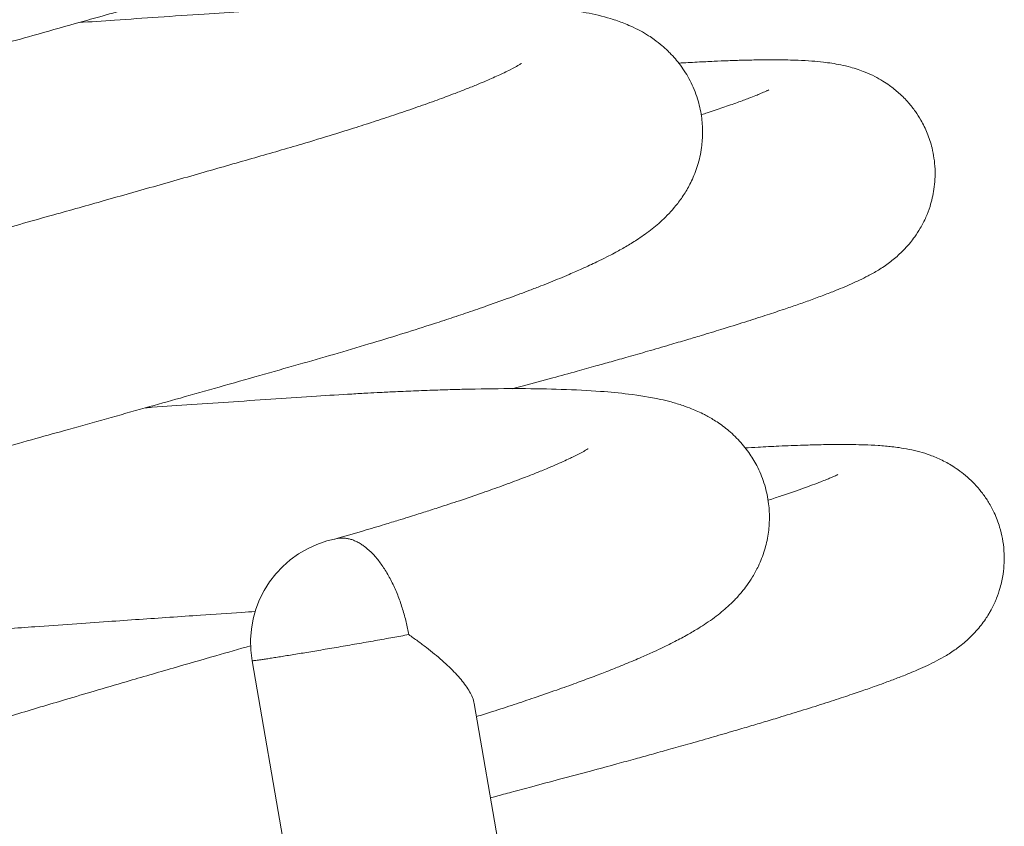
# Model space of a CAD drawing. Header units: inches. Extents: x 53216 to 117387, y -66787 to -22834.
# Tile 172 of 256: x 60820.62 to 60822.25, y -30149.09 to -30147.76. Entities that reach past the tile are written whole.
import ezdxf

# ---------------------------------------------------------------- set-up
doc = ezdxf.new("R2010")
doc.units = ezdxf.units.IN
doc.header["$MEASUREMENT"] = 0
doc.layers.get('0').update_dxf_attribs({"lineweight": 0})

msp = doc.modelspace()

# ---------------------------------------------------------------- linework, layer by layer
at = {"color": 7, "linetype": 'Continuous'}
for p, q in [((60821.0046, -30148.8163), (60821.4748, -30151.5256)), ((60821.8196, -30151.4658), (60821.3721, -30148.8873))]:
    msp.add_line(p, q, dxfattribs=at)
msp.add_arc((60821.177, -30148.7864), 0.175, 100.2507, 189.8457, dxfattribs=at)
for points, knots in [([(60819.5133, -30148.116), (60819.5133, -30148.116), (60819.5141, -30148.1155), (60819.5181, -30148.1133), (60819.5254, -30148.1098), (60819.5334, -30148.1062), (60819.5408, -30148.103), (60819.5499, -30148.0992), (60819.5614, -30148.0946), (60819.576, -30148.0889), (60819.5931, -30148.0825), (60819.6132, -30148.0753), (60819.6352, -30148.0677), (60819.6599, -30148.0594), (60819.6868, -30148.0506), (60819.7144, -30148.0419), (60819.7426, -30148.0332), (60819.7724, -30148.0242), (60819.8059, -30148.0142), (60819.8399, -30148.0044), (60819.8709, -30147.9956), (60819.9027, -30147.9867), (60819.9413, -30147.9761), (60819.9921, -30147.9623), (60820.0524, -30147.9458), (60820.1114, -30147.9297), (60820.1655, -30147.9148), (60820.2076, -30147.9032), (60820.2445, -30147.8931), (60820.2787, -30147.8836), (60820.3167, -30147.8731), (60820.3593, -30147.8613), (60820.4014, -30147.8496), (60820.4377, -30147.8395), (60820.4708, -30147.8303), (60820.5046, -30147.8209), (60820.544, -30147.8099), (60820.5904, -30147.7969), (60820.6474, -30147.781), (60820.706, -30147.7645), (60820.761, -30147.749), (60820.8087, -30147.7356), (60820.8551, -30147.7224), (60820.9022, -30147.7091), (60820.9496, -30147.6956), (60820.9986, -30147.6817), (60821.0489, -30147.6672), (60821.0966, -30147.6529), (60821.1491, -30147.6368), (60821.2062, -30147.6186), (60821.2674, -30147.5981), (60821.3219, -30147.5787), (60821.3707, -30147.5603), (60821.4127, -30147.5433), (60821.4496, -30147.5271), (60821.4803, -30147.5123), (60821.5105, -30147.4961), (60821.5381, -30147.4791), (60821.5632, -30147.46), (60821.5805, -30147.4435), (60821.5912, -30147.4319), (60821.6013, -30147.4192), (60821.6107, -30147.4054), (60821.6205, -30147.3879), (60821.6301, -30147.365), (60821.6375, -30147.3364), (60821.6402, -30147.3042), (60821.6372, -30147.2724), (60821.6297, -30147.2447), (60821.6191, -30147.22), (60821.6053, -30147.1973), (60821.5885, -30147.177), (60821.5704, -30147.1602), (60821.551, -30147.1461), (60821.5338, -30147.1361), (60821.5165, -30147.1281), (60821.5044, -30147.1233), (60821.4938, -30147.1196), (60821.4835, -30147.1165), (60821.4711, -30147.1131), (60821.4576, -30147.1099), (60821.4428, -30147.107), (60821.4287, -30147.1046), (60821.4185, -30147.1031), (60821.4072, -30147.1016), (60821.394, -30147.1001), (60821.3753, -30147.0982), (60821.3539, -30147.0966), (60821.3325, -30147.0953), (60821.3143, -30147.0944), (60821.2962, -30147.0937), (60821.2768, -30147.0932), (60821.2554, -30147.0928), (60821.2324, -30147.0926), (60821.2084, -30147.0925), (60821.1804, -30147.0927), (60821.1475, -30147.0932), (60821.1091, -30147.0942), (60821.0697, -30147.0955), (60821.0343, -30147.097), (60821.0051, -30147.0983), (60820.9806, -30147.0996), (60820.9559, -30147.1009), (60820.9269, -30147.1026), (60820.8937, -30147.1047), (60820.857, -30147.1072), (60820.8131, -30147.1101), (60820.7628, -30147.1135), (60820.7083, -30147.1172), (60820.6571, -30147.1208), (60820.6239, -30147.1231), (60820.608, -30147.1242), (60820.6074, -30147.1242)], [0.021837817, 0.021837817, 0.021837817, 0.021837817, 0.021891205, 0.021961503, 0.02205335, 0.022107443, 0.022150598, 0.022204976, 0.022267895, 0.022332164, 0.022414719, 0.022489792, 0.022567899, 0.022652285, 0.022738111, 0.022819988, 0.022895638, 0.022973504, 0.023058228, 0.023151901, 0.023221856, 0.023276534, 0.023370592, 0.023478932, 0.023603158, 0.023745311, 0.023834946, 0.023922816, 0.023990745, 0.024047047, 0.024118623, 0.02420665, 0.024287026, 0.024355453, 0.024409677, 0.024472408, 0.024544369, 0.024630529, 0.024732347, 0.024865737, 0.024964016, 0.025049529, 0.025144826, 0.025239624, 0.02533428, 0.025437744, 0.025549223, 0.025661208, 0.025759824, 0.025916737, 0.026080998, 0.02624525, 0.026386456, 0.026541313, 0.026679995, 0.026809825, 0.026925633, 0.027086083, 0.027221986, 0.027266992, 0.027325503, 0.027364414, 0.02740718, 0.027454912, 0.027514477, 0.027578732, 0.027648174, 0.027718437, 0.027776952, 0.027826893, 0.027886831, 0.027949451, 0.028005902, 0.028065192, 0.028136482, 0.028194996, 0.028235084, 0.0282742, 0.02831681, 0.028359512, 0.028420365, 0.028492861, 0.028542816, 0.028584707, 0.028621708, 0.028669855, 0.028736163, 0.028831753, 0.028898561, 0.028954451, 0.029010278, 0.029069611, 0.029133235, 0.029199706, 0.029265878, 0.029331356, 0.029422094, 0.029520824, 0.029613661, 0.029699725, 0.029763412, 0.029808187, 0.029860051, 0.029922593, 0.029992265, 0.030067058, 0.030146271, 0.030255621, 0.030362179, 0.030459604, 0.030544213, 0.030547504, 0.030547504, 0.030547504, 0.030547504]), ([(60821.3395, -30147.1918), (60821.3394, -30147.1918), (60821.3394, -30147.1918), (60821.3381, -30147.1927), (60821.3331, -30147.1957), (60821.325, -30147.2002), (60821.3122, -30147.2066), (60821.2972, -30147.2135), (60821.2746, -30147.2234), (60821.2408, -30147.2372), (60821.1923, -30147.2552), (60821.1388, -30147.2739), (60821.083, -30147.2922), (60821.0222, -30147.3113), (60820.9587, -30147.3304), (60820.8919, -30147.3495), (60820.828, -30147.3678), (60820.7664, -30147.3854), (60820.7125, -30147.4007), (60820.6624, -30147.4149), (60820.6135, -30147.4287), (60820.5606, -30147.4436), (60820.5111, -30147.4575), (60820.4688, -30147.4693), (60820.4327, -30147.4794), (60820.401, -30147.4882), (60820.368, -30147.4974), (60820.3278, -30147.5086), (60820.281, -30147.5216), (60820.2351, -30147.5343), (60820.1943, -30147.5456), (60820.1522, -30147.5572), (60820.1048, -30147.5702), (60820.0543, -30147.584), (60819.9994, -30147.599), (60819.9434, -30147.6143), (60819.8871, -30147.6295), (60819.8388, -30147.6426), (60819.7939, -30147.6551), (60819.7482, -30147.6681), (60819.7001, -30147.6821), (60819.6513, -30147.6968), (60819.6045, -30147.7112), (60819.5606, -30147.7254), (60819.5215, -30147.7384), (60819.4929, -30147.7484), (60819.4728, -30147.7557), (60819.4589, -30147.7608), (60819.4449, -30147.7661), (60819.4292, -30147.7722), (60819.4118, -30147.7793), (60819.3954, -30147.7863), (60819.3827, -30147.7919), (60819.3732, -30147.7964), (60819.3637, -30147.801), (60819.3544, -30147.8057), (60819.3425, -30147.812), (60819.3271, -30147.821), (60819.3111, -30147.8316), (60819.2922, -30147.8465), (60819.2733, -30147.8646), (60819.2532, -30147.8912), (60819.238, -30147.9212), (60819.2273, -30147.9571), (60819.2216, -30148.0305), (60819.272, -30148.1274), (60819.3417, -30148.16), (60819.375, -30148.1703), (60819.3952, -30148.1749), (60819.415, -30148.1782), (60819.4361, -30148.1808), (60819.4564, -30148.1826), (60819.4788, -30148.184), (60819.5091, -30148.1854), (60819.5514, -30148.1861), (60819.6074, -30148.1856), (60819.6644, -30148.1841), (60819.7214, -30148.1819), (60819.7813, -30148.1788), (60819.8421, -30148.1751), (60819.9059, -30148.1708), (60819.9691, -30148.1659), (60820.026, -30148.1614), (60820.0787, -30148.1573), (60820.1261, -30148.1536), (60820.1794, -30148.1495), (60820.2338, -30148.1454), (60820.2837, -30148.1416), (60820.3269, -30148.1384), (60820.3766, -30148.1347), (60820.4358, -30148.1304), (60820.4847, -30148.1268), (60820.5101, -30148.125), (60820.5129, -30148.1248)], [0.972759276, 0.972759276, 0.972759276, 0.972759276, 0.972766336, 0.972836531, 0.972906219, 0.972987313, 0.973086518, 0.973167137, 0.97324464, 0.973419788, 0.973583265, 0.973744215, 0.973902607, 0.974036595, 0.974201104, 0.974347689, 0.97447711, 0.974604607, 0.974725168, 0.974798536, 0.974899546, 0.975008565, 0.97510242, 0.975180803, 0.975247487, 0.975305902, 0.975359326, 0.975433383, 0.975532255, 0.975623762, 0.97569324, 0.975765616, 0.97586519, 0.975968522, 0.976062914, 0.976193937, 0.976311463, 0.97641812, 0.97650789, 0.976611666, 0.976733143, 0.976855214, 0.976982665, 0.977110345, 0.977234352, 0.977345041, 0.977396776, 0.977446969, 0.977497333, 0.977556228, 0.977632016, 0.977714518, 0.977770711, 0.977808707, 0.97784962, 0.977898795, 0.977953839, 0.97803041, 0.978127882, 0.978190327, 0.978283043, 0.978364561, 0.978435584, 0.978504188, 0.978596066, 0.978871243, 0.979090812, 0.979157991, 0.979261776, 0.979347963, 0.979427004, 0.979537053, 0.979612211, 0.979700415, 0.979890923, 0.980060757, 0.980229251, 0.98037712, 0.980509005, 0.980667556, 0.980802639, 0.980928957, 0.981068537, 0.98115137, 0.981243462, 0.981345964, 0.981457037, 0.98155108, 0.981624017, 0.98169574, 0.981823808, 0.981946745, 0.981961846, 0.981961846, 0.981961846, 0.981961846]), ([(60819.6239, -30148.7529), (60819.6239, -30148.7529), (60819.6243, -30148.7527), (60819.6261, -30148.7516), (60819.6309, -30148.7492), (60819.6377, -30148.7459), (60819.6469, -30148.7418), (60819.6598, -30148.7363), (60819.677, -30148.7294), (60819.6956, -30148.7224), (60819.7205, -30148.7134), (60819.7566, -30148.7008), (60819.8081, -30148.684), (60819.8601, -30148.6679), (60819.9087, -30148.6534), (60819.9573, -30148.6393), (60820.0108, -30148.6242), (60820.0746, -30148.6068), (60820.1465, -30148.5873), (60820.2274, -30148.5651), (60820.3016, -30148.5447), (60820.3709, -30148.5256), (60820.4327, -30148.5085), (60820.4919, -30148.4921), (60820.5436, -30148.4778), (60820.5938, -30148.4638), (60820.6461, -30148.4492), (60820.704, -30148.433), (60820.7646, -30148.416), (60820.8263, -30148.3987), (60820.8885, -30148.3812), (60820.9519, -30148.3633), (60821.017, -30148.3448), (60821.0804, -30148.3268), (60821.1407, -30148.3096), (60821.1972, -30148.2929), (60821.2498, -30148.2768), (60821.2936, -30148.2629), (60821.3304, -30148.2509), (60821.3625, -30148.2402), (60821.3966, -30148.2284), (60821.431, -30148.2161), (60821.4596, -30148.2054), (60821.4818, -30148.1969), (60821.4983, -30148.1903), (60821.514, -30148.1839), (60821.5315, -30148.1765), (60821.5524, -30148.1674), (60821.5726, -30148.158), (60821.5904, -30148.1492), (60821.6063, -30148.1409), (60821.6225, -30148.1319), (60821.6425, -30148.1197), (60821.663, -30148.1054), (60821.6858, -30148.0862), (60821.7052, -30148.0654), (60821.7208, -30148.0433), (60821.7322, -30148.0226), (60821.7423, -30147.9972), (60821.7484, -30147.9699), (60821.7504, -30147.9422), (60821.7485, -30147.9148), (60821.7418, -30147.8857), (60821.73, -30147.857), (60821.7139, -30147.8315), (60821.698, -30147.813), (60821.6827, -30147.7989), (60821.6712, -30147.79), (60821.6589, -30147.7816), (60821.6459, -30147.774), (60821.6321, -30147.7673), (60821.6197, -30147.7621), (60821.6086, -30147.758), (60821.5876, -30147.7512), (60821.5567, -30147.7441), (60821.5167, -30147.7381), (60821.4721, -30147.7338), (60821.4236, -30147.731), (60821.3679, -30147.7296), (60821.3065, -30147.7294), (60821.2392, -30147.7304), (60821.1672, -30147.7328), (60821.1022, -30147.7359), (60821.0438, -30147.7391), (60820.988, -30147.7427), (60820.923, -30147.7471), (60820.8516, -30147.7519), (60820.7821, -30147.7567), (60820.7378, -30147.7598), (60820.718, -30147.7611)], [0.008967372, 0.008967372, 0.008967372, 0.008967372, 0.009000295, 0.009053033, 0.009120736, 0.009191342, 0.009245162, 0.009327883, 0.009432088, 0.009513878, 0.00957847, 0.00973531, 0.009905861, 0.010060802, 0.010170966, 0.010283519, 0.010416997, 0.010542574, 0.010704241, 0.010869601, 0.011032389, 0.011139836, 0.011268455, 0.011383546, 0.011473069, 0.011558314, 0.011664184, 0.011765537, 0.011883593, 0.012005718, 0.012117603, 0.012243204, 0.012378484, 0.012510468, 0.01263658, 0.012765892, 0.012887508, 0.013002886, 0.013085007, 0.013167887, 0.013257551, 0.013364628, 0.013467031, 0.013526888, 0.013579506, 0.013633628, 0.013690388, 0.013769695, 0.013869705, 0.013938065, 0.013991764, 0.014078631, 0.014166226, 0.014272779, 0.014375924, 0.014480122, 0.01453688, 0.014592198, 0.014654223, 0.014721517, 0.014775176, 0.014831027, 0.014891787, 0.014960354, 0.015026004, 0.015086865, 0.015128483, 0.015171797, 0.01520283, 0.015249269, 0.015305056, 0.015347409, 0.015386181, 0.015432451, 0.01559574, 0.015770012, 0.015917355, 0.01609291, 0.016261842, 0.01642614, 0.016603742, 0.016778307, 0.016935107, 0.017037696, 0.017150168, 0.017282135, 0.017429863, 0.017566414, 0.017676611, 0.017676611, 0.017676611, 0.017676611]), ([(60821.4357, -30148.3665), (60821.4417, -30148.3649), (60821.4641, -30148.3589), (60821.4999, -30148.3492), (60821.5396, -30148.3383), (60821.5716, -30148.3294), (60821.5997, -30148.3215), (60821.6284, -30148.3134), (60821.6608, -30148.3041), (60821.6933, -30148.2946), (60821.7226, -30148.286), (60821.7511, -30148.2774), (60821.7836, -30148.2676), (60821.8189, -30148.2566), (60821.8525, -30148.2458), (60821.88, -30148.2367), (60821.904, -30148.2285), (60821.9262, -30148.2207), (60821.9476, -30148.2128), (60821.9658, -30148.2058), (60821.9819, -30148.1993), (60821.9958, -30148.1933), (60822.0098, -30148.1869), (60822.0241, -30148.1798), (60822.0377, -30148.1722), (60822.049, -30148.1649), (60822.0586, -30148.1581), (60822.0693, -30148.1498), (60822.0822, -30148.1379), (60822.0928, -30148.1258), (60822.1016, -30148.1144), (60822.1107, -30148.1004), (60822.1193, -30148.0836), (60822.1274, -30148.0623), (60822.1336, -30148.0355), (60822.135, -30148.0085), (60822.1329, -30147.9855), (60822.129, -30147.9655), (60822.1221, -30147.9442), (60822.1123, -30147.9241), (60822.1017, -30147.9075), (60822.0895, -30147.892), (60822.0756, -30147.8779), (60822.0604, -30147.8658), (60822.0472, -30147.8571), (60822.0331, -30147.8492), (60822.0198, -30147.8433), (60822.0059, -30147.8382), (60821.9925, -30147.8342), (60821.9783, -30147.8309), (60821.9631, -30147.8282), (60821.9487, -30147.8263), (60821.929, -30147.8245), (60821.9105, -30147.8235), (60821.8904, -30147.8228), (60821.8699, -30147.8226), (60821.8452, -30147.8227), (60821.8189, -30147.8232), (60821.7931, -30147.824), (60821.7679, -30147.8251), (60821.7407, -30147.8264), (60821.7207, -30147.8275), (60821.7102, -30147.8281)], [0.017447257, 0.017447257, 0.017447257, 0.017447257, 0.017485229, 0.017588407, 0.01767731, 0.0177484, 0.017806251, 0.017873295, 0.017952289, 0.018044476, 0.018120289, 0.018184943, 0.018278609, 0.018398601, 0.018506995, 0.018606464, 0.018689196, 0.018777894, 0.018874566, 0.018967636, 0.019035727, 0.019116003, 0.019188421, 0.019263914, 0.019351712, 0.019397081, 0.01943446, 0.01946729, 0.019528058, 0.019561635, 0.01958833, 0.019624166, 0.01966686, 0.01970483, 0.019761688, 0.019826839, 0.01986192, 0.019895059, 0.019944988, 0.019991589, 0.020024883, 0.020062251, 0.020109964, 0.020152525, 0.02018306, 0.020220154, 0.02026924, 0.020306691, 0.020351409, 0.020415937, 0.020480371, 0.020547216, 0.020633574, 0.020739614, 0.020813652, 0.020896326, 0.020998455, 0.021103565, 0.02118558, 0.021261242, 0.021346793, 0.021436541, 0.021436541, 0.021436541, 0.021436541]), ([(60821.4501, -30147.8286), (60821.45, -30147.8287), (60821.4493, -30147.8292), (60821.445, -30147.8319), (60821.4344, -30147.8377), (60821.4196, -30147.845), (60821.4013, -30147.8534), (60821.3789, -30147.8629), (60821.3573, -30147.8716), (60821.336, -30147.8798), (60821.3101, -30147.8894), (60821.2788, -30147.9006), (60821.2449, -30147.9122), (60821.2108, -30147.9235), (60821.1759, -30147.9347), (60821.1352, -30147.9474), (60821.0802, -30147.9641), (60821.0093, -30147.9845), (60820.9252, -30148.0086), (60820.8416, -30148.0324), (60820.7583, -30148.056), (60820.6881, -30148.0757), (60820.6272, -30148.0928), (60820.5772, -30148.1068), (60820.5288, -30148.1204), (60820.4823, -30148.1333), (60820.4364, -30148.1461), (60820.3915, -30148.1586), (60820.3431, -30148.1719), (60820.2902, -30148.1865), (60820.229, -30148.2034), (60820.1673, -30148.2203), (60820.1124, -30148.2353), (60820.0683, -30148.2473), (60820.032, -30148.2571), (60820.001, -30148.2655), (60819.9724, -30148.2733), (60819.9417, -30148.2817), (60819.9059, -30148.2917), (60819.8661, -30148.3029), (60819.8275, -30148.3141), (60819.7799, -30148.3282), (60819.7267, -30148.3445), (60819.6712, -30148.3622), (60819.6196, -30148.3796), (60819.5715, -30148.3968), (60819.5289, -30148.4133), (60819.4938, -30148.4284), (60819.4672, -30148.4412), (60819.4451, -30148.4534), (60819.4268, -30148.4649), (60819.41, -30148.4775), (60819.3944, -30148.4911), (60819.3754, -30148.5118), (60819.3571, -30148.5392), (60819.3431, -30148.5731), (60819.3367, -30148.6057), (60819.3361, -30148.6379), (60819.3404, -30148.6671), (60819.3504, -30148.6973), (60819.366, -30148.7266), (60819.3875, -30148.7529), (60819.4111, -30148.773), (60819.4319, -30148.786), (60819.4501, -30148.7949), (60819.4674, -30148.8017), (60819.4851, -30148.8071), (60819.5027, -30148.8111), (60819.5191, -30148.8141), (60819.5333, -30148.8161), (60819.5473, -30148.8177), (60819.5618, -30148.8191), (60819.5807, -30148.8205), (60819.6039, -30148.8217), (60819.6299, -30148.8224), (60819.6531, -30148.8228), (60819.6762, -30148.8229), (60819.704, -30148.8227), (60819.7378, -30148.8221), (60819.7717, -30148.8211), (60819.7987, -30148.8201), (60819.8164, -30148.8194), (60819.8319, -30148.8187), (60819.8476, -30148.818), (60819.867, -30148.817), (60819.8921, -30148.8157), (60819.9198, -30148.8141), (60819.9446, -30148.8125), (60819.9657, -30148.8111), (60819.9858, -30148.8098), (60820.0086, -30148.8082), (60820.0427, -30148.8057), (60820.0902, -30148.802), (60820.1483, -30148.7974), (60820.2042, -30148.793), (60820.2518, -30148.7893), (60820.2924, -30148.7862), (60820.3299, -30148.7834), (60820.3697, -30148.7804), (60820.4175, -30148.7768), (60820.4766, -30148.7724), (60820.5393, -30148.7678), (60820.5969, -30148.7636), (60820.6511, -30148.7597), (60820.7065, -30148.7558), (60820.764, -30148.7517), (60820.8178, -30148.748), (60820.8689, -30148.7445), (60820.9256, -30148.7406), (60820.9727, -30148.7374), (60821.0025, -30148.7354), (60821.01, -30148.7349)], [0.985617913, 0.985617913, 0.985617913, 0.985617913, 0.98564899, 0.98575079, 0.985870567, 0.985941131, 0.986055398, 0.986171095, 0.986246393, 0.986315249, 0.986408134, 0.986510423, 0.986612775, 0.986705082, 0.986790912, 0.986886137, 0.987008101, 0.987181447, 0.987358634, 0.987539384, 0.987687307, 0.987848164, 0.987943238, 0.98803403, 0.988130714, 0.988216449, 0.988295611, 0.988389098, 0.98847007, 0.988569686, 0.98869133, 0.9888231, 0.98893179, 0.989020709, 0.989093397, 0.989157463, 0.989217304, 0.989277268, 0.989358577, 0.989457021, 0.989551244, 0.989634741, 0.989810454, 0.989968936, 0.99011065, 0.990290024, 0.990471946, 0.990614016, 0.990759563, 0.990858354, 0.990957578, 0.991021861, 0.991090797, 0.991164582, 0.991247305, 0.991323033, 0.991397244, 0.991449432, 0.991515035, 0.991571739, 0.991638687, 0.991716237, 0.991783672, 0.991848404, 0.991901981, 0.991955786, 0.992034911, 0.992106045, 0.992180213, 0.992250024, 0.99230641, 0.992359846, 0.992432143, 0.992546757, 0.992638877, 0.992715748, 0.992791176, 0.992868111, 0.992979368, 0.993097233, 0.99315104, 0.993196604, 0.993236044, 0.993269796, 0.993314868, 0.993380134, 0.993452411, 0.993510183, 0.993550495, 0.993594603, 0.99364436, 0.993699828, 0.993814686, 0.993943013, 0.994054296, 0.99414536, 0.994219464, 0.994287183, 0.994357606, 0.994442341, 0.994552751, 0.994683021, 0.994784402, 0.994865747, 0.994977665, 0.995085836, 0.995180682, 0.995274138, 0.995370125, 0.995500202, 0.995543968, 0.995543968, 0.995543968, 0.995543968]), ([(60821.8591, -30147.8725), (60821.859, -30147.8725), (60821.8585, -30147.8728), (60821.8568, -30147.8736), (60821.8545, -30147.8747), (60821.8508, -30147.8763), (60821.8464, -30147.8782), (60821.8419, -30147.8801), (60821.8359, -30147.8825), (60821.8254, -30147.8866), (60821.8075, -30147.8932), (60821.7843, -30147.9014), (60821.7636, -30147.9083), (60821.7514, -30147.9124), (60821.7482, -30147.9134)], [0.9807767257, 0.9807767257, 0.9807767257, 0.9807767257, 0.9808295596, 0.9808588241, 0.9808864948, 0.9809345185, 0.9809851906, 0.9810167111, 0.9810433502, 0.9811175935, 0.9812204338, 0.9813309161, 0.9814333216, 0.9814676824, 0.9814676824, 0.9814676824, 0.9814676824]), ([(60821.376, -30148.9087), (60821.3847, -30148.906), (60821.4062, -30148.8992), (60821.4378, -30148.8889), (60821.4735, -30148.877), (60821.5077, -30148.8651), (60821.5395, -30148.8538), (60821.563, -30148.845), (60821.5797, -30148.8387), (60821.5921, -30148.8339), (60821.6064, -30148.8282), (60821.6258, -30148.8204), (60821.6473, -30148.8112), (60821.6677, -30148.8021), (60821.6864, -30148.7934), (60821.7055, -30148.7839), (60821.7244, -30148.7738), (60821.7417, -30148.7637), (60821.7562, -30148.7543), (60821.7688, -30148.7455), (60821.7807, -30148.7363), (60821.7918, -30148.7267), (60821.8031, -30148.7159), (60821.8137, -30148.7041), (60821.8236, -30148.6913), (60821.8329, -30148.6774), (60821.8433, -30148.6582), (60821.8525, -30148.6348), (60821.8588, -30148.6077), (60821.861, -30148.5805), (60821.8591, -30148.5516), (60821.8522, -30148.522), (60821.8407, -30148.4947), (60821.8259, -30148.4706), (60821.8085, -30148.4496), (60821.7887, -30148.4317), (60821.7695, -30148.4184), (60821.7509, -30148.408), (60821.7333, -30148.4001), (60821.7154, -30148.3936), (60821.6983, -30148.3884), (60821.6684, -30148.3813), (60821.6325, -30148.3756), (60821.5772, -30148.3702), (60821.5192, -30148.3673), (60821.4496, -30148.3661), (60821.3905, -30148.3666), (60821.3438, -30148.3677), (60821.3113, -30148.3687), (60821.277, -30148.3699), (60821.2451, -30148.3713), (60821.2182, -30148.3726), (60821.1941, -30148.3739), (60821.1594, -30148.3758), (60821.1093, -30148.3789), (60821.0442, -30148.3833), (60820.9752, -30148.388), (60820.9067, -30148.3927), (60820.8577, -30148.396), (60820.8321, -30148.3978), (60820.8285, -30148.3981)], [0.000052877, 0.000052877, 0.000052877, 0.000052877, 0.000116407, 0.000206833, 0.000294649, 0.000397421, 0.000490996, 0.000572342, 0.000613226, 0.000650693, 0.000692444, 0.000755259, 0.000852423, 0.000929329, 0.000994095, 0.001074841, 0.00117169, 0.001255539, 0.001315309, 0.001379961, 0.001435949, 0.001483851, 0.001535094, 0.001589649, 0.001627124, 0.001672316, 0.001721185, 0.001785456, 0.001844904, 0.001902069, 0.001958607, 0.002024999, 0.002090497, 0.002144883, 0.002208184, 0.002275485, 0.002339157, 0.002394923, 0.002469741, 0.002523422, 0.002602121, 0.002674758, 0.002890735, 0.003058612, 0.003273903, 0.003472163, 0.003669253, 0.003741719, 0.003819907, 0.003903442, 0.00398107, 0.004036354, 0.004081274, 0.004137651, 0.00425916, 0.004394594, 0.004531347, 0.004663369, 0.004785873, 0.004805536, 0.004805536, 0.004805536, 0.004805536]), ([(60821.3992, -30149.043), (60821.402, -30149.0422), (60821.4135, -30149.0391), (60821.4363, -30149.033), (60821.4717, -30149.0235), (60821.5155, -30149.0118), (60821.5625, -30148.9993), (60821.6041, -30148.988), (60821.6376, -30148.9789), (60821.6661, -30148.971), (60821.6951, -30148.9629), (60821.7281, -30148.9536), (60821.7631, -30148.9436), (60821.7961, -30148.9341), (60821.8249, -30148.9256), (60821.8509, -30148.9179), (60821.8803, -30148.909), (60821.9138, -30148.8987), (60821.9495, -30148.8875), (60821.9822, -30148.8768), (60822.01, -30148.8675), (60822.0319, -30148.8598), (60822.0516, -30148.8527), (60822.0704, -30148.8457), (60822.0876, -30148.839), (60822.1036, -30148.8323), (60822.1176, -30148.8261), (60822.133, -30148.8187), (60822.1489, -30148.8101), (60822.165, -30148.8002), (60822.1836, -30148.7863), (60822.2021, -30148.7685), (60822.2152, -30148.7516), (60822.2215, -30148.7419), (60822.224, -30148.7376), (60822.2246, -30148.7366), (60822.225, -30148.7359), (60822.2254, -30148.7352), (60822.2257, -30148.7345), (60822.2261, -30148.7339), (60822.2266, -30148.7329), (60822.2273, -30148.7317), (60822.2298, -30148.727), (60822.2323, -30148.7218), (60822.2371, -30148.7108), (60822.2427, -30148.6943), (60822.247, -30148.6745), (60822.2489, -30148.654), (60822.2487, -30148.6343), (60822.2461, -30148.6145), (60822.241, -30148.5934), (60822.2333, -30148.5731), (60822.2233, -30148.5545), (60822.21, -30148.535), (60822.1912, -30148.5143), (60822.1664, -30148.4958), (60822.1472, -30148.485), (60822.124, -30148.4753), (60822.1085, -30148.4707), (60822.091, -30148.4665), (60822.0755, -30148.464), (60822.0641, -30148.4626), (60822.0513, -30148.4613), (60822.0369, -30148.4602), (60822.0191, -30148.4593), (60821.9975, -30148.4588), (60821.974, -30148.4586), (60821.9468, -30148.459), (60821.9203, -30148.4597), (60821.8969, -30148.4605), (60821.8774, -30148.4614), (60821.8589, -30148.4623), (60821.8404, -30148.4633), (60821.8273, -30148.464), (60821.82, -30148.4645)], [0.004272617, 0.004272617, 0.004272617, 0.004272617, 0.004289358, 0.004340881, 0.004408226, 0.004502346, 0.004608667, 0.004702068, 0.004769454, 0.004829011, 0.004892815, 0.00496784, 0.005060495, 0.005146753, 0.005216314, 0.005284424, 0.005356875, 0.005462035, 0.005578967, 0.005692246, 0.005794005, 0.00588456, 0.005951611, 0.006042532, 0.00613697, 0.006202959, 0.006288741, 0.006369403, 0.006452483, 0.006540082, 0.006611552, 0.006673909, 0.006729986, 0.006752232, 0.006755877, 0.006757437, 0.006758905, 0.006760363, 0.006761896, 0.006764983, 0.00676647, 0.006768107, 0.006772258, 0.00679731, 0.006817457, 0.00685492, 0.00689966, 0.006935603, 0.006974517, 0.007013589, 0.007051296, 0.007100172, 0.007139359, 0.00717487, 0.00724172, 0.007310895, 0.007370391, 0.007424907, 0.007487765, 0.007560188, 0.007632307, 0.007690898, 0.007738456, 0.007794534, 0.00790009, 0.007979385, 0.008078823, 0.008187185, 0.008289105, 0.008357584, 0.008421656, 0.008474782, 0.008525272, 0.008586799, 0.008586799, 0.008586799, 0.008586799]), ([(60821.5605, -30148.4657), (60821.5605, -30148.4657), (60821.5604, -30148.4657), (60821.5588, -30148.4668), (60821.5534, -30148.47), (60821.5456, -30148.4743), (60821.5372, -30148.4784), (60821.5289, -30148.4825), (60821.519, -30148.4871), (60821.5062, -30148.4927), (60821.4931, -30148.4982), (60821.4819, -30148.5029), (60821.4723, -30148.5067), (60821.4621, -30148.5107), (60821.4447, -30148.5174), (60821.4195, -30148.5268), (60821.3852, -30148.539), (60821.3497, -30148.5511), (60821.3204, -30148.5607), (60821.3003, -30148.5672), (60821.2886, -30148.5709), (60821.2764, -30148.5748), (60821.2625, -30148.5791), (60821.2449, -30148.5846), (60821.2205, -30148.592), (60821.1851, -30148.6026), (60821.1591, -30148.6101), (60821.1415, -30148.6152)], [0.998481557, 0.998481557, 0.998481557, 0.998481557, 0.998493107, 0.998562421, 0.998637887, 0.998720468, 0.998780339, 0.998819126, 0.998878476, 0.998948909, 0.999012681, 0.999055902, 0.999091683, 0.99912807, 0.999174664, 0.999283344, 0.999386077, 0.999495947, 0.999592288, 0.999624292, 0.999652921, 0.99968209, 0.999716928, 0.99975741, 0.999812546, 0.999893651, 1, 1, 1, 1]), ([(60821.9735, -30148.5085), (60821.9735, -30148.5085), (60821.9732, -30148.5087), (60821.9714, -30148.5096), (60821.9676, -30148.5113), (60821.9622, -30148.5137), (60821.9546, -30148.5168), (60821.9445, -30148.5208), (60821.9326, -30148.5253), (60821.9123, -30148.5327), (60821.8879, -30148.5411), (60821.8662, -30148.5483), (60821.8588, -30148.5507)], [0.9936475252, 0.9936475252, 0.9936475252, 0.9936475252, 0.9936760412, 0.9937265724, 0.9937702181, 0.9938402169, 0.9938964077, 0.993958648, 0.9940381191, 0.9941062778, 0.9942711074, 0.9943500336, 0.9943500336, 0.9943500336, 0.9943500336]), ([(60821.3721, -30148.8873), (60821.3716, -30148.884), (60821.3705, -30148.8805), (60821.3665, -30148.8709), (60821.3628, -30148.8643), (60821.3533, -30148.851), (60821.3476, -30148.8441), (60821.3345, -30148.8302), (60821.3271, -30148.8231), (60821.311, -30148.8088), (60821.3023, -30148.8017), (60821.2884, -30148.791), (60821.2837, -30148.7875), (60821.2739, -30148.7803), (60821.2688, -30148.7768), (60821.2637, -30148.7732)], [0.6507581, 0.6507581, 0.6507581, 0.6507581, 0.6875, 0.6875, 0.75, 0.75, 0.8125, 0.8125, 0.875, 0.875, 0.9375, 0.9375, 0.96875, 0.96875, 1, 1, 1, 1]), ([(60821.0021, -30148.7917), (60820.983, -30148.7972), (60820.9402, -30148.8094), (60820.8715, -30148.8292), (60820.8044, -30148.8487), (60820.7452, -30148.8661), (60820.698, -30148.88), (60820.6546, -30148.8929), (60820.6126, -30148.9055), (60820.5684, -30148.9188), (60820.5196, -30148.9336), (60820.4633, -30148.9509), (60820.4101, -30148.9674), (60820.3668, -30148.9811), (60820.3336, -30148.9919), (60820.2993, -30149.0033), (60820.2576, -30149.0176), (60820.2139, -30149.0332), (60820.1735, -30149.0484), (60820.1389, -30149.062), (60820.1046, -30149.0762), (60820.0678, -30149.0922), (60820.0345, -30149.1081), (60820.0043, -30149.1237), (60819.9797, -30149.1376), (60819.9562, -30149.1524), (60819.9331, -30149.1689), (60819.9121, -30149.1864), (60819.8901, -30149.209), (60819.8722, -30149.2326), (60819.857, -30149.2604), (60819.8459, -30149.2892), (60819.8386, -30149.3271), (60819.8402, -30149.3653), (60819.8492, -30149.4164), (60819.8947, -30149.4763), (60819.8995, -30149.4817), (60819.8998, -30149.4818)], [0.996247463, 0.996247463, 0.996247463, 0.996247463, 0.996353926, 0.99648534, 0.996630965, 0.996731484, 0.996822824, 0.996903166, 0.996984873, 0.997071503, 0.997169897, 0.997285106, 0.997427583, 0.997518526, 0.997580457, 0.997659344, 0.997765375, 0.997891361, 0.998003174, 0.998103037, 0.998197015, 0.99832502, 0.998470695, 0.998562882, 0.998681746, 0.998782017, 0.998879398, 0.998993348, 0.999084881, 0.999189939, 0.999253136, 0.999327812, 0.999417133, 0.999503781, 0.99958218, 0.999769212, 0.99982223, 0.99982223, 0.99982223, 0.99982223])]:
    msp.add_open_spline(points, degree=3, knots=knots, dxfattribs=at)
msp.add_rational_spline([(60821.2637, -30148.7732), (60821.2334, -30148.5984), (60821.1459, -30148.6142)], [1, 0.702101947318, 1], degree=2, dxfattribs=at)
msp.add_rational_spline([(60821.0046, -30148.8163), (60821.0048, -30148.8176), (60821.0912, -30148.8032), (60821.1776, -30148.7888), (60821.2637, -30148.7732)], [1, 0.865879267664, 1, 0.865879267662, 1], degree=2, knots=[0, 0, 0, 0.5, 0.5, 1, 1, 1], dxfattribs=at)

doc.saveas('drawing.dxf')
